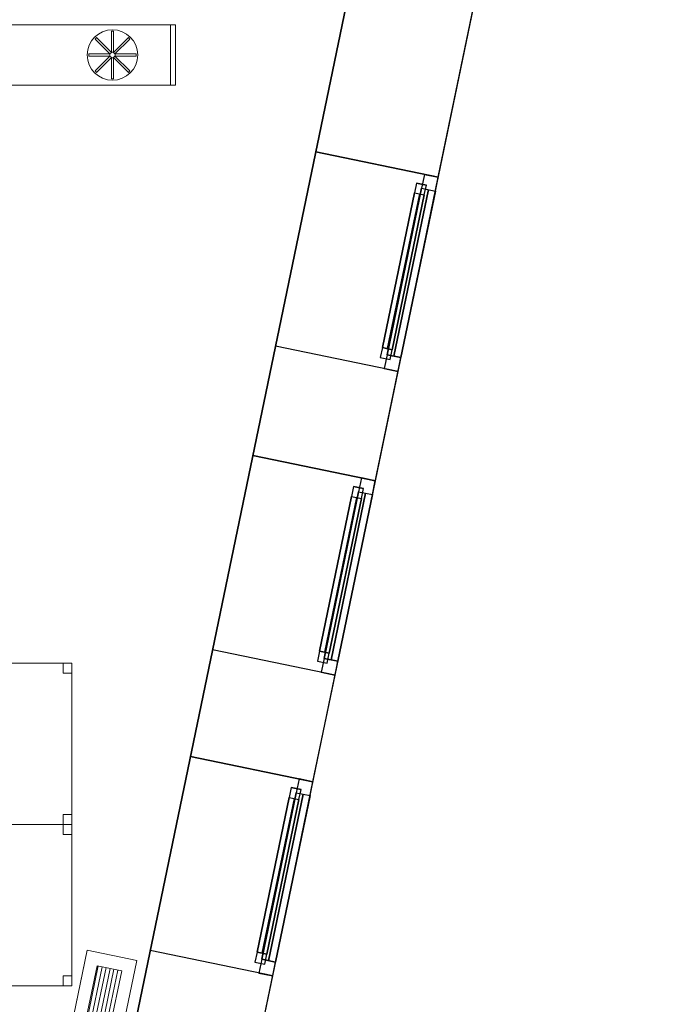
# Model space of a CAD drawing. Header units: metres. Extents: x 397.7 to 427.5, y 12.7 to 28.4.
# Tile 128 of 130: x 424.2 to 427.5, y 18.5 to 23.3. Entities that reach past the tile are written whole.
import ezdxf

# ---------------------------------------------------------------- set-up
doc = ezdxf.new("R2010")
doc.units = ezdxf.units.M
doc.layers.add('01_CARPINTERIA', color=5, linetype='Continuous', lineweight=25, true_color=0x0000ff)
doc.layers.add('01_SUELOS', color=7, linetype='Continuous', lineweight=25, true_color=0x007f00)
for name, color, linetype, lineweight in [('02_MOBILIARIO', 7, 'Continuous', 18), ('A-DETL-____-MBND', 7, 'Continuous', 18), ('A-DETL-GENF-OTLN', 7, 'Continuous', 18), ('A-GENM-____-OTLN', 7, 'Continuous', 18), ('A-WALL-____-MCUT', 7, 'Continuous', 25), ('A-WALL-____-OTLN', 7, 'Continuous', 25), ('M-HVAC-DUCT-OTLN', 7, 'Continuous', 18)]:
    doc.layers.add(name, color=color, linetype=linetype, lineweight=lineweight)

# ---------------------------------------------------------------- blocks, each defined once
blk = doc.blocks.new('Family - Façana sur-est P4-153955-07_CLI_AIRE_P4')
at = {"layer": 'A-WALL-____-MCUT', "color": 253, "true_color": 0xaaaaaa}
for p, q in [((5.8808, 0.62), (4.2175, 0.62)), ((5.8808, 0), (5.8808, 0.62)), ((7.4045, 0.62), (6.8643, 0.62)), ((6.8643, 0.62), (6.8643, 0)), ((7.4045, 0), (7.4045, 0.62)), ((8.388, 0.62), (8.388, 0)), ((8.9417, 0.62), (8.388, 0.62)), ((8.9417, 0), (8.9417, 0.62)), ((9.9252, 0.62), (9.9252, 0)), ((11.5798, 0.62), (9.9252, 0.62)), ((4.2175, 0), (5.8808, 0)), ((6.8643, 0), (7.4045, 0)), ((8.388, 0), (8.9417, 0)), ((9.9252, 0), (11.5798, 0))]:
    blk.add_line(p, q, dxfattribs=at)
at = {"layer": 'A-WALL-____-OTLN', "color": 253, "true_color": 0xaaaaaa}
for p, q in [((15.5861, 0.62), (-0.1285, 0.62)), ((5.8808, 0), (5.8808, 0.62)), ((6.8643, 0.62), (5.8808, 0.62)), ((6.8643, 0), (6.8643, 0.62)), ((7.4045, 0), (7.4045, 0.62)), ((8.388, 0.62), (7.4045, 0.62)), ((8.388, 0), (8.388, 0.62)), ((8.9417, 0), (8.9417, 0.62)), ((9.9252, 0.62), (8.9417, 0.62)), ((9.9252, 0), (9.9252, 0.62)), ((0, 0), (15.7146, 0)), ((5.8808, 0), (6.8643, 0)), ((7.4045, 0), (8.388, 0)), ((8.9417, 0), (9.9252, 0))]:
    blk.add_line(p, q, dxfattribs=at)
at = {"layer": 'A-WALL-____-OTLN', "color": 253, "lineweight": 18, "true_color": 0xaaaaaa}
blk.add_line((0, 0), (15.7146, 0), dxfattribs=at)
blk = doc.blocks.new('Family - Vano finestra P4-153959-07_CLI_AIRE_P4')
at = {"layer": 'A-GENM-____-OTLN', "color": 253, "true_color": 0xaaaaaa}
for p, q in [((425.0765, 19.6879), (424.8769, 18.7248)), ((424.8769, 18.7248), (425.0765, 19.6879)), ((425.6836, 19.5621), (425.0765, 19.6879)), ((425.0765, 19.6879), (425.6836, 19.5621)), ((425.484, 18.599), (425.6836, 19.5621)), ((425.6836, 19.5621), (425.484, 18.599)), ((424.8769, 18.7248), (425.484, 18.599)), ((424.8769, 18.7248), (425.484, 18.599))]:
    blk.add_line(p, q, dxfattribs=at)
blk = doc.blocks.new('Family - Vano finestra P4-153963-07_CLI_AIRE_P4')
at = {"layer": 'A-GENM-____-OTLN', "color": 253, "true_color": 0xaaaaaa}
for p, q in [((425.6976, 22.6851), (425.4981, 21.722)), ((425.4981, 21.722), (425.6976, 22.6851)), ((426.3047, 22.5593), (425.6976, 22.6851)), ((425.6976, 22.6851), (426.3047, 22.5593)), ((426.1052, 21.5962), (426.3047, 22.5593)), ((426.3047, 22.5593), (426.1052, 21.5962)), ((425.4981, 21.722), (426.1052, 21.5962)), ((425.4981, 21.722), (426.1052, 21.5962))]:
    blk.add_line(p, q, dxfattribs=at)
blk = doc.blocks.new('Family - Vano finestra P4-153965-07_CLI_AIRE_P4')
at = {"layer": 'A-GENM-____-OTLN', "color": 253, "true_color": 0xaaaaaa}
for p, q in [((425.3857, 21.18), (425.1861, 20.2169)), ((425.1861, 20.2169), (425.3857, 21.18)), ((425.9928, 21.0541), (425.3857, 21.18)), ((425.3857, 21.18), (425.9928, 21.0541)), ((425.7932, 20.0911), (425.9928, 21.0541)), ((425.9928, 21.0541), (425.7932, 20.0911)), ((425.1861, 20.2169), (425.7932, 20.0911)), ((425.1861, 20.2169), (425.7932, 20.0911))]:
    blk.add_line(p, q, dxfattribs=at)
blk = doc.blocks.new('Forma directa - LONDR55-XX_ZZ-ARQ-CAA-M3D-Londres55-153871-07_CLI_AIRE_P4')
at = {"layer": '01_CARPINTERIA', "color": 161, "true_color": 0xaaaaff}
for p, q in [((0.1, 0.1), (0.05, 0.1)), ((0.05, 0.1), (0.05, 0.05)), ((0.1, 0.1), (0.05, 0.1)), ((0.05, 0.1), (0.05, 0.05)), ((0.1, 0.1), (0.883524, 0.1)), ((0.883524, 0.1), (0.1, 0.1)), ((0.1, 0.1), (0.1, 0.05)), ((0.1, 0.05), (0.1, 0.1)), ((0.1, 0.05), (0.1, 0.1)), ((0.1, 0.1), (0.1, 0.05)), ((0.883524, 0.1), (0.883524, 0.05)), ((0.883524, 0.1), (0.883524, 0.05)), ((0.933524, 0.1), (0.883524, 0.1)), ((0.883524, 0.1), (0.883524, 0.05)), ((0.933524, 0.1), (0.883524, 0.1)), ((0.883524, 0.1), (0.883524, 0.05)), ((0.933524, 0.05), (0.933524, 0.1)), ((0.933524, 0.1), (0.933524, 0.05)), ((0.07, 0.07), (0, 0.07)), ((0, 0.07), (0, 0)), ((0.07, 0.07), (0, 0.07)), ((0, 0.07), (0, 0)), ((0.05, 0.05), (0.1, 0.05)), ((0.05, 0.05), (0.1, 0.05)), ((0.07, 0), (0.07, 0.07)), ((0.07, 0.07), (0.07, 0)), ((0.07, 0.07), (0.913524, 0.07)), ((0.913524, 0.07), (0.07, 0.07)), ((0.07, 0.07), (0.07, 0)), ((0.07, 0), (0.07, 0.07)), ((0.883524, 0.075), (0.1, 0.075)), ((0.883524, 0.075), (0.1, 0.075)), ((0.1, 0.05), (0.883524, 0.05)), ((0.883524, 0.05), (0.1, 0.05)), ((0.883524, 0.05), (0.933524, 0.05)), ((0.883524, 0.05), (0.933524, 0.05)), ((0.983524, 0.07), (0.913524, 0.07)), ((0.913524, 0.07), (0.913524, 0)), ((0.983524, 0.07), (0.913524, 0.07)), ((0.913524, 0.07), (0.913524, 0)), ((0.913524, 0.07), (0.913524, 0)), ((0.913524, 0.07), (0.913524, 0)), ((0.983524, 0), (0.983524, 0.07)), ((0.983524, 0.07), (0.983524, 0)), ((0, 0), (0.07, 0)), ((0, 0), (0.07, 0)), ((0.913524, 0.035), (0.07, 0.035)), ((0.07, 0.035), (0.913524, 0.035)), ((0.07, 0), (0.913524, 0)), ((0.913524, 0), (0.07, 0)), ((0.913524, 0), (0.983524, 0)), ((0.913524, 0), (0.983524, 0))]:
    blk.add_line(p, q, dxfattribs=at)
blk = doc.blocks.new('Forma directa - Finestra P4-154052-07_CLI_AIRE_P4')
blk.add_blockref('Forma directa - LONDR55-XX_ZZ-ARQ-CAA-M3D-Londres55-153871-07_CLI_AIRE_P4', (0, 0))
blk = doc.blocks.new('Forma directa - Finestra P4-154079-07_CLI_AIRE_P4')
blk.add_blockref('Forma directa - LONDR55-XX_ZZ-ARQ-CAA-M3D-Londres55-153871-07_CLI_AIRE_P4', (0, 0))
blk = doc.blocks.new('Forma directa - Finestra P4-154226-07_CLI_AIRE_P4')
blk.add_blockref('Forma directa - LONDR55-XX_ZZ-ARQ-CAA-M3D-Londres55-153871-07_CLI_AIRE_P4', (0, 0))
blk = doc.blocks.new('Family - Taula 140X80_P4-154298-07_CLI_AIRE_P4')
at = {"layer": 'A-DETL-____-MBND', "color": 253, "true_color": 0xaaaaaa}
for p, q in [((0, 0), (0, 0.8001)), ((0, 0.8001), (1.3973, 0.8001)), ((1.3973, 0.8001), (0, 0.8001)), ((0, 0.8001), (0, 0)), ((0, 0.7501), (0, 0.8001)), ((0, 0.8001), (0.0437, 0.8001)), ((0.0437, 0.8001), (0, 0.8001)), ((0, 0.8001), (0, 0.7501)), ((0.0437, 0.8001), (0.0437, 0.7501)), ((0.0437, 0.7501), (0.0437, 0.8001)), ((1.3536, 0.7501), (1.3536, 0.8001)), ((1.3536, 0.8001), (1.3973, 0.8001)), ((1.3973, 0.8001), (1.3536, 0.8001)), ((1.3536, 0.8001), (1.3536, 0.7501)), ((1.3973, 0.8001), (1.3973, 0.7501)), ((1.3973, 0.7501), (1.3973, 0.8001)), ((1.3973, 0.8001), (1.3973, 0)), ((1.3973, 0), (1.3973, 0.8001)), ((0.0437, 0.7501), (0, 0.7501)), ((0, 0.7501), (0.0437, 0.7501)), ((1.3973, 0.7501), (1.3536, 0.7501)), ((1.3536, 0.7501), (1.3973, 0.7501)), ((0, 0), (0, 0.05)), ((0, 0.05), (0.0437, 0.05)), ((0.0437, 0.05), (0, 0.05)), ((0, 0.05), (0, 0)), ((0.0437, 0.05), (0.0437, 0)), ((0.0437, 0), (0.0437, 0.05)), ((1.3536, 0), (1.3536, 0.05)), ((1.3536, 0.05), (1.3973, 0.05)), ((1.3973, 0.05), (1.3536, 0.05)), ((1.3536, 0.05), (1.3536, 0)), ((1.3973, 0.05), (1.3973, 0)), ((1.3973, 0), (1.3973, 0.05)), ((0.0437, 0), (0, 0)), ((0, 0), (0.0437, 0)), ((1.3973, 0), (0, 0)), ((0, 0), (1.3973, 0)), ((1.3973, 0), (1.3536, 0)), ((1.3536, 0), (1.3973, 0))]:
    blk.add_line(p, q, dxfattribs=at)
blk = doc.blocks.new('Family - Taula 140X80_P4-154441-07_CLI_AIRE_P4')
at = {"layer": 'A-DETL-____-MBND', "color": 253, "true_color": 0xaaaaaa}
for p, q in [((0, 0.8001), (0.0437, 0.8001)), ((0, 0.7501), (0, 0.8001)), ((0.0437, 0.8001), (0, 0.8001)), ((0, 0.8001), (0, 0.7501)), ((0, 0.8001), (1.3973, 0.8001)), ((0, 0), (0, 0.8001)), ((1.3973, 0.8001), (0, 0.8001)), ((0, 0.8001), (0, 0)), ((0.0437, 0.8001), (0.0437, 0.7501)), ((0.0437, 0.7501), (0.0437, 0.8001)), ((1.3536, 0.8001), (1.3973, 0.8001)), ((1.3536, 0.7501), (1.3536, 0.8001)), ((1.3973, 0.8001), (1.3536, 0.8001)), ((1.3536, 0.8001), (1.3536, 0.7501)), ((1.3973, 0.8001), (1.3973, 0.7501)), ((1.3973, 0.7501), (1.3973, 0.8001)), ((1.3973, 0.8001), (1.3973, 0)), ((1.3973, 0), (1.3973, 0.8001)), ((0.0437, 0.7501), (0, 0.7501)), ((0, 0.7501), (0.0437, 0.7501)), ((1.3973, 0.7501), (1.3536, 0.7501)), ((1.3536, 0.7501), (1.3973, 0.7501)), ((0, 0.05), (0.0437, 0.05)), ((0, 0), (0, 0.05)), ((0.0437, 0.05), (0, 0.05)), ((0, 0.05), (0, 0)), ((0.0437, 0.05), (0.0437, 0)), ((0.0437, 0), (0.0437, 0.05)), ((1.3536, 0.05), (1.3973, 0.05)), ((1.3536, 0), (1.3536, 0.05)), ((1.3973, 0.05), (1.3536, 0.05)), ((1.3536, 0.05), (1.3536, 0)), ((1.3973, 0.05), (1.3973, 0)), ((1.3973, 0), (1.3973, 0.05)), ((0.0437, 0), (0, 0)), ((0, 0), (0.0437, 0)), ((0, 0), (1.3973, 0)), ((1.3973, 0), (1.3536, 0)), ((1.3536, 0), (1.3973, 0)), ((1.3973, 0), (0, 0))]:
    blk.add_line(p, q, dxfattribs=at)
blk = doc.blocks.new('Family - LONDR55-XX_ZZ-ARQ-CAA-M3D-Londres55-154484-07_CLI_AIRE_P4')
at = {"layer": '01_SUELOS', "color": 9, "true_color": 0xaad4aa}
for p, q in [((25.4182, 0), (28.518, 14.9576)), ((28.518, 14.9576), (25.4182, 0))]:
    blk.add_line(p, q, dxfattribs=at)
blk = doc.blocks.new('LONDR55-XX_ZZ-ARQ-CAA-M3D-Londres55_ifc-1-07_CLI_AIRE_P4')
at = {"layer": '01_CARPINTERIA', "color": 253, "lineweight": 18, "true_color": 0xaaaaaa}
for name, p, rotation in [('Forma directa - Finestra P4-154052-07_CLI_AIRE_P4', (426.1052, 21.5962), 78.29179146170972), ('Forma directa - Finestra P4-154226-07_CLI_AIRE_P4', (425.7932, 20.0911), 78.29179146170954), ('Forma directa - Finestra P4-154079-07_CLI_AIRE_P4', (425.484, 18.599), 78.2917914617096)]:
    blk.add_blockref(name, p, dxfattribs=dict(at, rotation=rotation))
at = {"layer": '01_SUELOS', "color": 253, "lineweight": 18, "true_color": 0xaaaaaa}
blk.add_blockref('Family - LONDR55-XX_ZZ-ARQ-CAA-M3D-Londres55-154484-07_CLI_AIRE_P4', (398.2952, 13.1106), dxfattribs=at)
at = {"layer": '02_MOBILIARIO', "color": 253, "lineweight": 18, "true_color": 0xaaaaaa}
for name, p in [('Family - Taula 140X80_P4-154441-07_CLI_AIRE_P4', (423.0916, 19.3497)), ('Family - Taula 140X80_P4-154298-07_CLI_AIRE_P4', (423.0916, 18.5496))]:
    blk.add_blockref(name, p, dxfattribs=at)
at = {"layer": 'A-GENM-____-OTLN', "color": 253, "lineweight": 18, "true_color": 0xaaaaaa}
for name in ['Family - Vano finestra P4-153963-07_CLI_AIRE_P4', 'Family - Vano finestra P4-153965-07_CLI_AIRE_P4', 'Family - Vano finestra P4-153959-07_CLI_AIRE_P4']:
    blk.add_blockref(name, (0, 0), dxfattribs=at)
at = {"layer": 'A-WALL-____-OTLN', "color": 253, "lineweight": 18, "true_color": 0xaaaaaa, "rotation": 78.29179146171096}
blk.add_blockref('Family - Façana sur-est P4-153955-07_CLI_AIRE_P4', (424.2907, 12.8406), dxfattribs=at)
blk = doc.blocks.new('ZYR_03_06_08_01 Difusor Rotacional Circular Impulsió NO PLENUM - DC02-354801-07_CLI_AIRE_P4')
at = {"layer": 'A-DETL-GENF-OTLN', "color": 143, "true_color": 0x32aad1}
for p, q in [((-0.0052, 0.1179), (0.0052, 0.1179)), ((-0.0052, 0.0138), (-0.0052, 0.1179)), ((0.0052, 0.1179), (0.0052, 0.0138)), ((-0.0862, 0.0788), (-0.0788, 0.0862)), ((-0.0125, 0.0052), (-0.0862, 0.0788)), ((-0.0788, 0.0862), (-0.0052, 0.0125)), ((0.0052, 0.0125), (0.0788, 0.0862)), ((0.0862, 0.0788), (0.0125, 0.0052)), ((0.0788, 0.0862), (0.0862, 0.0788)), ((-0.1179, 0.0052), (-0.0138, 0.0052)), ((-0.1179, -0.0052), (-0.1179, 0.0052)), ((-0.0138, 0.0052), (-0.0138, -0.0052)), ((-0.0052, 0.0125), (-0.0125, 0.0052)), ((0.0052, 0.0138), (-0.0052, 0.0138)), ((0.0125, 0.0052), (0.0052, 0.0125)), ((0.0138, 0.0052), (0.1179, 0.0052)), ((0.0138, -0.0052), (0.0138, 0.0052)), ((0.1179, 0.0052), (0.1179, -0.0052)), ((-0.0138, -0.0052), (-0.1179, -0.0052)), ((-0.0862, -0.0788), (-0.0125, -0.0052)), ((-0.0052, -0.0125), (-0.0788, -0.0862)), ((-0.0125, -0.0052), (-0.0052, -0.0125)), ((-0.0052, -0.0138), (0.0052, -0.0138)), ((-0.0052, -0.1179), (-0.0052, -0.0138)), ((0.0052, -0.0125), (0.0125, -0.0052)), ((0.0788, -0.0862), (0.0052, -0.0125)), ((0.0052, -0.0138), (0.0052, -0.1179)), ((0.0125, -0.0052), (0.0862, -0.0788)), ((0.1179, -0.0052), (0.0138, -0.0052)), ((-0.0788, -0.0862), (-0.0862, -0.0788)), ((0.0862, -0.0788), (0.0788, -0.0862)), ((0.0052, -0.1179), (-0.0052, -0.1179))]:
    blk.add_line(p, q, dxfattribs=at)
blk.add_circle((0, 0), 0.125, dxfattribs=at)
blk = doc.blocks.new('M_Remate rectangular - Estándar-355819-07_CLI_AIRE_P4')
at = {"layer": 'M-HVAC-DUCT-OTLN', "color": 143, "true_color": 0x32aad1}
for p, q in [((0, 0.15), (0, -0.15)), ((0, -0.15), (0, 0.15)), ((0, 0.15), (0.025, 0.15)), ((0.025, 0.15), (0, 0.15)), ((0.025, 0.15), (0.025, -0.15)), ((0.025, -0.15), (0.025, 0.15)), ((0.025, -0.15), (0, -0.15)), ((0.025, -0.15), (0, -0.15))]:
    blk.add_line(p, q, dxfattribs=at)
blk = doc.blocks.new('ZYR_03_04_03 Fancoil terra - FC01_1415_-778444-07_CLI_AIRE_P4')
at = {"layer": 'A-DETL-____-MBND', "true_color": 0xff00ff}
h = blk.add_hatch(dxfattribs=at)
h.set_pattern_fill('FP_1', color=6, style=0, pattern_type=2)
h.set_pattern_definition([(0, (0, 0), (0, 0.02), [])])
h.paths.add_polyline_path([(0.6425, 0.0625), (-0.6425, 0.0625), (-0.6425, -0.0625), (0.6425, -0.0625)])
at = {"layer": 'A-DETL-____-MBND', "color": 6, "true_color": 0xff00ff}
for p, q in [((0.7075, 0.125), (-0.7075, 0.125)), ((-0.7075, 0.125), (-0.7075, -0.125)), ((-0.7075, -0.125), (-0.7075, 0.125)), ((-0.7075, 0.125), (0.7075, 0.125)), ((0.7075, 0.125), (-0.7075, 0.125)), ((-0.7075, 0.125), (-0.7075, -0.125)), ((-0.7075, -0.125), (-0.7075, 0.125)), ((-0.7075, 0.125), (0.7075, 0.125)), ((0.7075, -0.125), (0.7075, 0.125)), ((0.7075, 0.125), (0.7075, -0.125)), ((0.7075, -0.125), (0.7075, 0.125)), ((0.7075, 0.125), (0.7075, -0.125)), ((-0.6425, -0.0625), (-0.6425, 0.0625)), ((-0.6425, 0.0625), (0.6425, 0.0625)), ((0.6425, 0.0625), (0.6425, -0.0625)), ((0.6425, -0.0625), (-0.6425, -0.0625)), ((-0.7075, -0.125), (0.7075, -0.125)), ((0.7075, -0.125), (-0.7075, -0.125)), ((-0.7075, -0.125), (0.7075, -0.125)), ((0.7075, -0.125), (-0.7075, -0.125)), ((0.6425, -0.125), (-0.6425, -0.125)), ((-0.6425, -0.125), (0.6425, -0.125))]:
    blk.add_line(p, q, dxfattribs=at)

msp = doc.modelspace()

# ---------------------------------------------------------------- linework, layer by layer
at = {"layer": 'M-HVAC-DUCT-OTLN', "color": 143, "true_color": 0x32aad1}
for p, q in [((422.0025, 23.3154), (424.9775, 23.3154)), ((424.9775, 23.3154), (424.9775, 23.0154)), ((424.9775, 23.0154), (422.0025, 23.0154))]:
    msp.add_line(p, q, dxfattribs=at)

# ---------------------------------------------------------------- block references
at = {"lineweight": 5}
msp.add_blockref('LONDR55-XX_ZZ-ARQ-CAA-M3D-Londres55_ifc-1-07_CLI_AIRE_P4', (0, 0), dxfattribs=at)
at = {"layer": 'A-DETL-____-MBND', "color": 6, "true_color": 0xff00ff, "rotation": 258.2917914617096}
msp.add_blockref('ZYR_03_04_03 Fancoil terra - FC01_1415_-778444-07_CLI_AIRE_P4', (424.5441, 18.0081), dxfattribs=at)
at = {"layer": 'A-DETL-GENF-OTLN', "color": 143, "true_color": 0x32aad1}
msp.add_blockref('ZYR_03_06_08_01 Difusor Rotacional Circular Impulsió NO PLENUM - DC02-354801-07_CLI_AIRE_P4', (424.6899, 23.1654), dxfattribs=at)
at = {"layer": 'M-HVAC-DUCT-OTLN', "color": 143, "true_color": 0x32aad1}
msp.add_blockref('M_Remate rectangular - Estándar-355819-07_CLI_AIRE_P4', (424.9775, 23.1654), dxfattribs=at)

doc.saveas('drawing.dxf')
